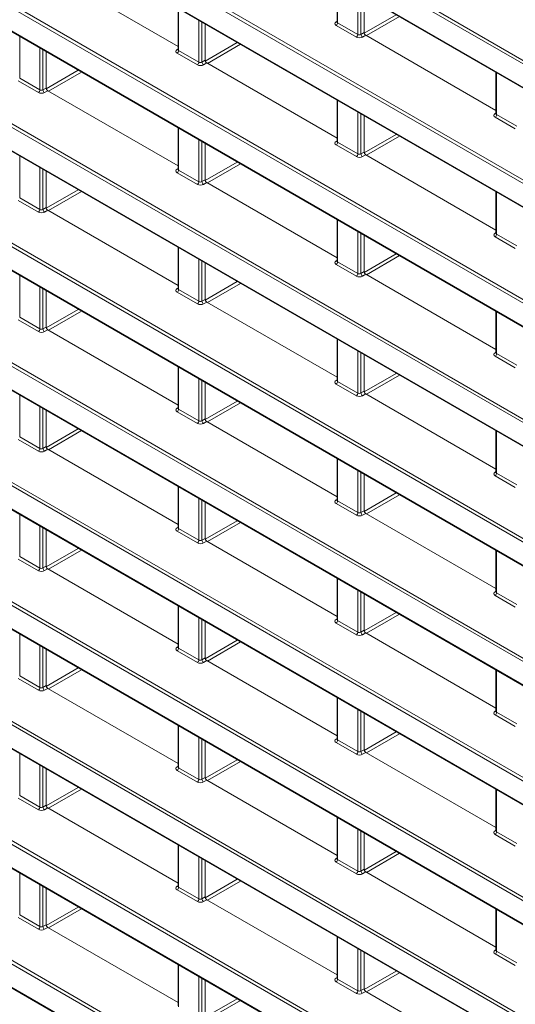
# Model space of a CAD drawing. Header units: millimetres. Extents: x 0 to 1118, y 0 to 864.
# Tile 14 of 256: x 136 to 147, y 136 to 158. Entities that reach past the tile are written whole.
import ezdxf

# ---------------------------------------------------------------- set-up
doc = ezdxf.new("R2010")
doc.units = ezdxf.units.MM

msp = doc.modelspace()

# ---------------------------------------------------------------- linework, layer by layer
at = {"color": 9, "linetype": 'Continuous', "lineweight": 0}
for p, q in [((184.1266, 135.599), (91.5943, 189.0167)), ((91.6291, 189.0776), (184.1613, 135.6598)), ((91.5943, 188.4845), (184.1266, 135.0668)), ((184.1266, 132.8749), (91.5943, 186.2926)), ((91.6291, 186.3535), (184.1613, 132.9358)), ((91.5943, 185.7605), (184.1266, 132.3427)), ((184.1266, 130.1508), (91.5943, 183.5685)), ((91.6291, 183.6294), (184.1613, 130.2117)), ((91.5943, 183.0364), (184.1266, 129.6186)), ((91.6291, 180.9054), (184.1613, 127.4876)), ((184.1266, 127.4267), (91.5943, 180.8445)), ((91.5943, 180.3123), (184.1266, 126.8946)), ((91.6291, 178.1813), (184.1613, 124.7635)), ((184.1266, 124.7027), (91.5943, 178.1204)), ((91.5943, 177.5882), (184.1266, 124.1705)), ((184.1266, 121.9786), (91.5943, 175.3963)), ((91.6291, 175.4572), (184.1613, 122.0395)), ((91.5943, 174.8642), (184.1266, 121.4464)), ((181.8711, 120.5566), (91.5943, 172.6723)), ((91.6291, 172.7331), (181.9059, 120.6174)), ((91.5943, 172.1401), (181.4366, 120.2753)), ((181.4353, 118.0841), (91.5943, 169.9482)), ((91.6291, 170.0091), (181.4701, 118.145)), ((91.5943, 169.416), (181.8685, 117.3019)), ((184.1266, 113.8064), (91.5943, 167.2241)), ((91.6291, 167.285), (184.1613, 113.8673)), ((91.5943, 166.692), (184.1266, 113.2742)), ((239.6574, 79.0251), (91.5943, 164.5001)), ((91.6291, 164.5609), (239.6921, 79.0859)), ((91.5943, 163.9679), (239.6574, 78.4929)), ((91.6291, 161.8369), (239.6921, 76.3619)), ((239.6574, 76.301), (91.5943, 161.776)), ((91.5943, 161.2438), (239.6574, 75.7688)), ((142.8122, 158.9002), (142.8122, 157.9476)), ((143.2731, 157.6815), (143.2731, 158.6341)), ((143.3432, 158.5937), (143.3432, 157.6826)), ((139.1883, 158.2681), (139.1883, 157.3155)), ((139.6491, 157.0495), (139.6491, 158.0021)), ((142.7763, 157.969), (142.7976, 157.9822)), ((143.4183, 157.7076), (144.1482, 158.1289)), ((144.2189, 158.0881), (143.467, 157.6541)), ((139.7192, 157.9616), (139.7192, 157.0505)), ((143.2383, 157.6206), (142.7775, 157.8867)), ((142.8122, 157.9476), (143.2731, 157.6815)), ((135.5644, 157.6361), (135.5644, 156.6835)), ((143.3432, 157.6826), (143.4157, 157.7245)), ((143.4511, 157.6632), (143.3785, 157.6213)), ((136.0252, 156.4175), (136.0252, 157.3701)), ((136.0953, 157.3296), (136.0953, 156.4185)), ((139.1523, 157.337), (139.1737, 157.3502)), ((139.1883, 157.3155), (139.6491, 157.0495)), ((139.7944, 157.0755), (140.5243, 157.4969)), ((140.595, 157.456), (139.8432, 157.022)), ((139.6144, 156.9886), (139.1536, 157.2547)), ((139.7192, 157.0505), (139.7918, 157.0924)), ((136.1705, 156.4434), (136.9005, 156.8648)), ((139.8272, 157.0312), (139.7546, 156.9893)), ((135.5644, 156.6835), (136.0252, 156.4175)), ((136.9712, 156.824), (136.2193, 156.3899)), ((146.4361, 156.8081), (146.4361, 155.8555)), ((135.9905, 156.3566), (135.5296, 156.6226)), ((136.0953, 156.4185), (136.1679, 156.4604)), ((136.2032, 156.3992), (136.1307, 156.3573)), ((142.8122, 156.1761), (142.8122, 155.2235)), ((143.2731, 154.9575), (143.2731, 155.91)), ((143.3432, 155.8696), (143.3432, 154.9585)), ((146.4002, 155.877), (146.4215, 155.8901)), ((146.8623, 155.5286), (146.4014, 155.7946)), ((146.4361, 155.8555), (146.897, 155.5895)), ((139.1883, 155.5441), (139.1883, 154.5915)), ((143.4184, 154.9834), (144.1483, 155.4048)), ((144.219, 155.364), (143.4671, 154.9299)), ((139.6491, 154.3254), (139.6491, 155.278)), ((139.7192, 155.2376), (139.7192, 154.3265)), ((142.7763, 155.2449), (142.7976, 155.2581)), ((143.2383, 154.8966), (142.7775, 155.1626)), ((142.8122, 155.2235), (143.2731, 154.9575)), ((135.5644, 154.912), (135.5644, 153.9594)), ((143.3432, 154.9585), (143.4157, 155.0004)), ((143.4511, 154.9392), (143.3785, 154.8973)), ((136.0252, 153.6934), (136.0252, 154.646)), ((139.1523, 154.6129), (139.1737, 154.6261)), ((139.7945, 154.3513), (140.5244, 154.7727)), ((140.5951, 154.7319), (139.8433, 154.2979)), ((136.0953, 154.6055), (136.0953, 153.6944)), ((139.6144, 154.2646), (139.1536, 154.5306)), ((139.1883, 154.5915), (139.6491, 154.3254)), ((139.7192, 154.3265), (139.7918, 154.3684)), ((139.8272, 154.3071), (139.7546, 154.2652)), ((135.5644, 153.9594), (136.0252, 153.6934)), ((136.1706, 153.7192), (136.9006, 154.1406)), ((136.9713, 154.0998), (136.2194, 153.6658)), ((146.4361, 154.084), (146.4361, 153.1314)), ((135.9905, 153.6325), (135.5296, 153.8986)), ((136.0953, 153.6944), (136.1679, 153.7363)), ((136.2032, 153.6751), (136.1307, 153.6332)), ((142.8122, 153.452), (142.8122, 152.4994)), ((143.2731, 152.2334), (143.2731, 153.186)), ((143.3432, 153.1455), (143.3432, 152.2344)), ((146.4002, 153.1529), (146.4215, 153.1661)), ((146.8623, 152.8045), (146.4014, 153.0706)), ((146.4361, 153.1314), (146.897, 152.8654)), ((139.1883, 152.82), (139.1883, 151.8674)), ((143.4184, 152.2593), (144.1484, 152.6807)), ((144.2191, 152.6399), (143.4672, 152.2058)), ((139.6491, 151.6014), (139.6491, 152.5539)), ((139.7192, 152.5135), (139.7192, 151.6024)), ((142.7763, 152.5209), (142.7976, 152.534)), ((143.2383, 152.1725), (142.7775, 152.4385)), ((142.8122, 152.4994), (143.2731, 152.2334)), ((135.5644, 152.188), (135.5644, 151.2354)), ((143.3432, 152.2344), (143.4157, 152.2763)), ((143.4511, 152.2151), (143.3785, 152.1732)), ((136.0252, 150.9693), (136.0252, 151.9219)), ((139.7945, 151.6272), (140.5245, 152.0486)), ((140.5952, 152.0078), (139.8433, 151.5737)), ((136.0953, 151.8815), (136.0953, 150.9704)), ((139.1523, 151.8888), (139.1737, 151.902)), ((139.6144, 151.5405), (139.1536, 151.8065)), ((139.1883, 151.8674), (139.6491, 151.6014)), ((139.7192, 151.6024), (139.7918, 151.6443)), ((139.8272, 151.5831), (139.7546, 151.5412)), ((136.1706, 150.995), (136.9007, 151.4165)), ((136.9714, 151.3757), (136.2195, 150.9416)), ((146.4361, 151.36), (146.4361, 150.4074)), ((135.9905, 150.9085), (135.5296, 151.1745)), ((135.5644, 151.2354), (136.0252, 150.9693)), ((136.0953, 150.9704), (136.1679, 151.0123)), ((136.2032, 150.951), (136.1307, 150.9091)), ((142.8122, 150.7279), (142.8122, 149.7753)), ((143.2731, 149.5093), (143.2731, 150.4619)), ((143.3432, 150.4214), (143.3432, 149.5104)), ((146.4002, 150.4288), (146.4215, 150.442)), ((146.8623, 150.0805), (146.4014, 150.3465)), ((146.4361, 150.4074), (146.897, 150.1413)), ((139.1883, 150.0959), (139.1883, 149.1433)), ((143.4184, 149.5351), (144.1485, 149.9566)), ((144.2192, 149.9157), (143.4673, 149.4817)), ((139.6491, 148.8773), (139.6491, 149.8299)), ((139.7192, 149.7894), (139.7192, 148.8783)), ((142.7763, 149.7968), (142.7976, 149.81)), ((143.2383, 149.4484), (142.7775, 149.7145)), ((142.8122, 149.7753), (143.2731, 149.5093)), ((135.5644, 149.4639), (135.5644, 148.5113)), ((143.3432, 149.5104), (143.4157, 149.5523)), ((143.4511, 149.491), (143.3785, 149.4491)), ((139.7945, 148.903), (140.5246, 149.3245)), ((140.5953, 149.2837), (139.8434, 148.8496)), ((136.0252, 148.2453), (136.0252, 149.1979)), ((136.0953, 149.1574), (136.0953, 148.2463)), ((139.1523, 149.1648), (139.1737, 149.178)), ((139.6144, 148.8164), (139.1536, 149.0824)), ((139.1883, 149.1433), (139.6491, 148.8773)), ((139.7192, 148.8783), (139.7918, 148.9202)), ((139.8272, 148.859), (139.7546, 148.8171)), ((136.1706, 148.2709), (136.9008, 148.6924)), ((136.9715, 148.6516), (136.2196, 148.2175)), ((146.4361, 148.6359), (146.4361, 147.6833)), ((135.9905, 148.1844), (135.5296, 148.4504)), ((135.5644, 148.5113), (136.0252, 148.2453)), ((136.0953, 148.2463), (136.1679, 148.2882)), ((136.2032, 148.227), (136.1307, 148.1851)), ((142.8122, 148.0039), (142.8122, 147.0513)), ((143.2731, 146.7852), (143.2731, 147.7378)), ((143.3432, 147.6974), (143.3432, 146.7863)), ((146.4002, 147.7048), (146.4215, 147.7179)), ((146.4361, 147.6833), (146.897, 147.4173)), ((146.8623, 147.3564), (146.4014, 147.6224)), ((139.1883, 147.3718), (139.1883, 146.4193)), ((143.4184, 146.8109), (144.1486, 147.2324)), ((139.6491, 146.1532), (139.6491, 147.1058)), ((139.7192, 147.0653), (139.7192, 146.1543)), ((142.7763, 147.0727), (142.7976, 147.0859)), ((143.2383, 146.7244), (142.7775, 146.9904)), ((142.8122, 147.0513), (143.2731, 146.7852)), ((144.2193, 147.1916), (143.4674, 146.7575)), ((143.3432, 146.7863), (143.4157, 146.8282)), ((143.4511, 146.767), (143.3785, 146.7251)), ((135.5644, 146.7398), (135.5644, 145.7872)), ((139.7945, 146.1788), (140.5247, 146.6003)), ((140.5954, 146.5595), (139.8435, 146.1255)), ((136.0252, 145.5212), (136.0252, 146.4738)), ((136.0953, 146.4333), (136.0953, 145.5222)), ((139.1523, 146.4407), (139.1737, 146.4539)), ((139.6144, 146.0923), (139.1536, 146.3584)), ((139.1883, 146.4193), (139.6491, 146.1532)), ((139.7192, 146.1543), (139.7918, 146.1962)), ((139.8272, 146.1349), (139.7546, 146.093)), ((136.1707, 145.5467), (136.9009, 145.9683)), ((136.9716, 145.9274), (136.2197, 145.4934)), ((146.4361, 145.9118), (146.4361, 144.9592)), ((135.9905, 145.4603), (135.5296, 145.7264)), ((135.5644, 145.7872), (136.0252, 145.5212)), ((136.0953, 145.5222), (136.1679, 145.5641)), ((136.2032, 145.5029), (136.1307, 145.461)), ((142.8122, 145.2798), (142.8122, 144.3272)), ((143.2731, 144.0612), (143.2731, 145.0138)), ((143.3432, 144.9733), (143.3432, 144.0622)), ((146.4002, 144.9807), (146.4215, 144.9939)), ((146.4361, 144.9592), (146.897, 144.6932)), ((146.8623, 144.6323), (146.4014, 144.8984)), ((139.1883, 144.6478), (139.1883, 143.6952)), ((139.6491, 143.4291), (139.6491, 144.3817)), ((139.7192, 144.3413), (139.7192, 143.4302)), ((142.7763, 144.3487), (142.7976, 144.3618)), ((142.8122, 144.3272), (143.2731, 144.0612)), ((143.4185, 144.0868), (144.1487, 144.5083)), ((144.2194, 144.4675), (143.4675, 144.0334)), ((143.2383, 144.0003), (142.7775, 144.2663)), ((143.3432, 144.0622), (143.4157, 144.1041)), ((135.5644, 144.0158), (135.5644, 143.0632)), ((139.7946, 143.4546), (140.5248, 143.8762)), ((143.4511, 144.0429), (143.3785, 144.001)), ((136.0252, 142.7971), (136.0252, 143.7497)), ((136.0953, 143.7093), (136.0953, 142.7982)), ((139.1523, 143.7166), (139.1737, 143.7298)), ((139.6144, 143.3683), (139.1536, 143.6343)), ((139.1883, 143.6952), (139.6491, 143.4291)), ((140.5955, 143.8354), (139.8436, 143.4013)), ((139.7192, 143.4302), (139.7918, 143.4721)), ((139.8272, 143.4109), (139.7546, 143.369)), ((136.1707, 142.8225), (136.901, 143.2441)), ((136.9717, 143.2033), (136.2198, 142.7693)), ((146.4361, 143.1878), (146.4361, 142.2352)), ((135.9905, 142.7362), (135.5296, 143.0023)), ((135.5644, 143.0632), (136.0252, 142.7971)), ((136.0953, 142.7982), (136.1679, 142.8401)), ((136.2032, 142.7788), (136.1307, 142.7369)), ((142.8122, 142.5557), (142.8122, 141.6031)), ((143.2731, 141.3371), (143.2731, 142.2897)), ((146.4002, 142.2566), (146.4215, 142.2698)), ((143.3432, 142.2492), (143.3432, 141.3381)), ((146.8623, 141.9082), (146.4014, 142.1743)), ((146.4361, 142.2352), (146.897, 141.9691)), ((139.1883, 141.9237), (139.1883, 140.9711)), ((139.6491, 140.7051), (139.6491, 141.6577)), ((139.7192, 141.6172), (139.7192, 140.7061)), ((142.7763, 141.6246), (142.7976, 141.6378)), ((142.8122, 141.6031), (143.2731, 141.3371)), ((143.4185, 141.3626), (144.1488, 141.7842)), ((144.2195, 141.7434), (143.4676, 141.3093)), ((143.2383, 141.2762), (142.7775, 141.5423)), ((143.3432, 141.3381), (143.4157, 141.38)), ((135.5644, 141.2917), (135.5644, 140.3391)), ((139.7946, 140.7305), (140.5249, 141.1521)), ((143.4511, 141.3188), (143.3785, 141.2769)), ((136.0252, 140.073), (136.0252, 141.0256)), ((136.0953, 140.9852), (136.0953, 140.0741)), ((139.1523, 140.9926), (139.1737, 141.0057)), ((139.1883, 140.9711), (139.6491, 140.7051)), ((140.5956, 141.1113), (139.8437, 140.6772)), ((139.6144, 140.6442), (139.1536, 140.9102)), ((139.7192, 140.7061), (139.7918, 140.748)), ((136.1707, 140.0984), (136.9011, 140.52)), ((136.9718, 140.4792), (136.2199, 140.0451)), ((139.8272, 140.6868), (139.7546, 140.6449)), ((135.9905, 140.0122), (135.5296, 140.2782)), ((135.5644, 140.3391), (136.0252, 140.073)), ((146.4361, 140.4637), (146.4361, 139.5111)), ((136.0953, 140.0741), (136.1679, 140.116)), ((136.2032, 140.0548), (136.1307, 140.0129)), ((142.8122, 139.8317), (142.8122, 138.8791)), ((143.2731, 138.613), (143.2731, 139.5656)), ((143.3432, 139.5252), (143.3432, 138.6141)), ((146.4002, 139.5325), (146.4215, 139.5457)), ((146.8623, 139.1842), (146.4014, 139.4502)), ((146.4361, 139.5111), (146.897, 139.2451)), ((139.1883, 139.1996), (139.1883, 138.247)), ((139.6491, 137.981), (139.6491, 138.9336)), ((142.7763, 138.9005), (142.7976, 138.9137)), ((143.4185, 138.6384), (144.1489, 139.06)), ((144.2196, 139.0192), (143.4677, 138.5852)), ((139.7192, 138.8931), (139.7192, 137.982)), ((143.2383, 138.5522), (142.7775, 138.8182)), ((142.8122, 138.8791), (143.2731, 138.613)), ((135.5644, 138.5676), (135.5644, 137.615)), ((143.3432, 138.6141), (143.4157, 138.656)), ((143.4511, 138.5947), (143.3785, 138.5528)), ((136.0252, 137.349), (136.0252, 138.3016)), ((136.0953, 138.2611), (136.0953, 137.35)), ((139.1523, 138.2685), (139.1737, 138.2817)), ((139.1883, 138.247), (139.6491, 137.981)), ((139.7946, 138.0063), (140.525, 138.428)), ((140.5957, 138.3871), (139.8438, 137.9531)), ((139.6144, 137.9201), (139.1536, 138.1862)), ((139.7192, 137.982), (139.7918, 138.0239)), ((136.1707, 137.3742), (136.9012, 137.7959)), ((139.8272, 137.9627), (139.7546, 137.9208)), ((135.9905, 137.2881), (135.5296, 137.5541)), ((135.5644, 137.615), (136.0252, 137.349)), ((136.9719, 137.7551), (136.22, 137.321)), ((146.4361, 137.7396), (146.4361, 136.787)), ((136.0953, 137.35), (136.1679, 137.3919)), ((136.2032, 137.3307), (136.1307, 137.2888)), ((142.8122, 137.1076), (142.8122, 136.155)), ((143.2731, 135.889), (143.2731, 136.8415)), ((143.3432, 136.8011), (143.3432, 135.89)), ((146.4002, 136.8085), (146.4215, 136.8216)), ((146.8623, 136.4601), (146.4014, 136.7261)), ((146.4361, 136.787), (146.897, 136.521)), ((139.1883, 136.4756), (139.1883, 135.523)), ((139.6491, 135.2569), (139.6491, 136.2095)), ((143.4186, 135.9143), (144.1489, 136.3359)), ((144.2197, 136.2951), (143.4678, 135.861)), ((139.7192, 136.1691), (139.7192, 135.258)), ((142.7763, 136.1764), (142.7976, 136.1896)), ((143.2383, 135.8281), (142.7775, 136.0941)), ((142.8122, 136.155), (143.2731, 135.889)), ((143.3432, 135.89), (143.4157, 135.9319)), ((143.4511, 135.8707), (143.3785, 135.8288)), ((139.7947, 135.2821), (140.5251, 135.7038)), ((140.5958, 135.663), (139.8439, 135.229))]:
    msp.add_line(p, q, dxfattribs=at)
at = {"color": 7, "linetype": 'Continuous', "lineweight": 15}
for p, q in [((91.6047, 188.4616), (184.137, 135.0439)), ((91.6047, 185.7376), (184.137, 132.3198)), ((91.6047, 183.0135), (184.137, 129.5958)), ((91.6047, 180.2894), (184.137, 126.8717)), ((91.6047, 177.5654), (184.137, 124.1476)), ((91.6047, 174.8413), (184.137, 121.4235)), ((91.6047, 172.1172), (181.447, 120.2524)), ((91.6047, 169.3931), (181.8788, 117.279)), ((91.6047, 166.6691), (184.137, 113.2513)), ((91.6047, 163.945), (239.6678, 78.47)), ((91.6047, 161.2209), (239.6678, 75.7459)), ((139.1737, 157.4085), (136.2032, 159.1233)), ((142.7976, 158.9086), (142.7976, 157.9684)), ((143.4157, 158.5518), (143.4157, 157.7245)), ((139.1737, 158.2766), (139.1737, 157.3364)), ((139.7918, 157.9197), (139.7918, 157.0924)), ((142.7975, 157.9686), (142.7962, 157.9623)), ((146.4215, 155.9484), (143.4511, 157.6632)), ((139.1735, 157.3366), (139.1722, 157.3303)), ((136.1679, 157.2877), (136.1679, 156.4604)), ((142.7976, 155.3164), (139.8272, 157.0312)), ((146.4215, 156.8166), (146.4215, 155.8763)), ((139.1737, 154.6844), (136.2032, 156.3992)), ((142.7976, 156.1845), (142.7976, 155.2443)), ((143.4157, 155.8277), (143.4157, 155.0004)), ((146.4214, 155.8766), (146.4201, 155.8702)), ((139.1737, 155.5525), (139.1737, 154.6123)), ((139.7918, 155.1957), (139.7918, 154.3684)), ((142.7975, 155.2446), (142.7962, 155.2382)), ((146.4215, 153.2244), (143.4511, 154.9392)), ((139.1735, 154.6125), (139.1722, 154.6062)), ((136.1679, 154.5636), (136.1679, 153.7363)), ((142.7976, 152.5924), (139.8272, 154.3071)), ((146.4215, 154.0925), (146.4215, 153.1523)), ((139.1737, 151.9603), (136.2032, 153.6751)), ((142.7976, 153.4605), (142.7976, 152.5202)), ((143.4157, 153.1036), (143.4157, 152.2763)), ((146.4214, 153.1525), (146.4201, 153.1462)), ((139.1737, 152.8284), (139.1737, 151.8882)), ((139.7918, 152.4716), (139.7918, 151.6443)), ((142.7975, 152.5205), (142.7962, 152.5141)), ((146.4215, 150.5003), (143.4511, 152.2151)), ((136.1679, 151.8396), (136.1679, 151.0123)), ((139.1735, 151.8885), (139.1722, 151.8821)), ((142.7976, 149.8683), (139.8272, 151.5831)), ((146.4215, 151.3684), (146.4215, 150.4282)), ((139.1737, 149.2363), (136.2032, 150.951)), ((142.7976, 150.7364), (142.7976, 149.7962)), ((143.4157, 150.3795), (143.4157, 149.5523)), ((146.4214, 150.4284), (146.4201, 150.4221)), ((139.1737, 150.1044), (139.1737, 149.1642)), ((139.7918, 149.7475), (139.7918, 148.9202)), ((142.7975, 149.7964), (142.7962, 149.7901)), ((146.4215, 147.7762), (143.4511, 149.491)), ((136.1679, 149.1155), (136.1679, 148.2882)), ((139.1735, 149.1644), (139.1722, 149.1581)), ((142.7976, 147.1442), (139.8272, 148.859)), ((146.4215, 148.6444), (146.4215, 147.7041)), ((139.1737, 146.5122), (136.2032, 148.227)), ((142.7976, 148.0123), (142.7976, 147.0721)), ((143.4157, 147.6555), (143.4157, 146.8282)), ((146.4214, 147.7044), (146.4201, 147.698)), ((139.1737, 147.3803), (139.1737, 146.4401)), ((139.7918, 147.0235), (139.7918, 146.1962)), ((142.7975, 147.0723), (142.7962, 147.066)), ((146.4215, 145.0522), (143.4511, 146.767)), ((136.1679, 146.3914), (136.1679, 145.5641)), ((139.1735, 146.4403), (139.1722, 146.434)), ((142.7976, 144.4201), (139.8272, 146.1349)), ((146.4215, 145.9203), (146.4215, 144.9801)), ((139.1737, 143.7881), (136.2032, 145.5029)), ((142.7976, 145.2883), (142.7976, 144.348)), ((146.4214, 144.9803), (146.4201, 144.974)), ((143.4157, 144.9314), (143.4157, 144.1041)), ((139.1737, 144.6562), (139.1737, 143.716)), ((139.7918, 144.2994), (139.7918, 143.4721)), ((142.7975, 144.3483), (142.7962, 144.3419)), ((146.4215, 142.3281), (143.4511, 144.0429)), ((136.1679, 143.6674), (136.1679, 142.8401)), ((139.1735, 143.7162), (139.1722, 143.7099)), ((142.7976, 141.6961), (139.8272, 143.4109)), ((146.4215, 143.1962), (146.4215, 142.256)), ((139.1737, 141.064), (136.2032, 142.7788)), ((142.7976, 142.5642), (142.7976, 141.624)), ((143.4157, 142.2073), (143.4157, 141.38)), ((146.4214, 142.2562), (146.4201, 142.2499)), ((139.1737, 141.9322), (139.1737, 140.9919)), ((142.7975, 141.6242), (142.7962, 141.6179)), ((139.7918, 141.5753), (139.7918, 140.748)), ((146.4215, 139.604), (143.4511, 141.3188)), ((136.1679, 140.9433), (136.1679, 140.116)), ((139.1735, 140.9922), (139.1722, 140.9858)), ((142.7976, 138.972), (139.8272, 140.6868)), ((146.4215, 140.4721), (146.4215, 139.5319)), ((139.1737, 138.34), (136.2032, 140.0548)), ((142.7976, 139.8401), (142.7976, 138.8999)), ((143.4157, 139.4833), (143.4157, 138.656)), ((146.4214, 139.5322), (146.4201, 139.5258)), ((139.1737, 139.2081), (139.1737, 138.2679)), ((142.7975, 138.9001), (142.7962, 138.8938)), ((139.7918, 138.8512), (139.7918, 138.0239)), ((146.4215, 136.88), (143.4511, 138.5947)), ((139.1735, 138.2681), (139.1722, 138.2618)), ((136.1679, 138.2192), (136.1679, 137.3919)), ((142.7976, 136.2479), (139.8272, 137.9627)), ((146.4215, 137.7481), (146.4215, 136.8078)), ((139.1737, 135.6159), (136.2032, 137.3307)), ((142.7976, 137.116), (142.7976, 136.1758)), ((143.4157, 136.7592), (143.4157, 135.9319)), ((146.4214, 136.8081), (146.4201, 136.8017)), ((139.1737, 136.484), (139.1737, 135.5438)), ((139.7918, 136.1272), (139.7918, 135.2999)), ((142.7975, 136.1761), (142.7962, 136.1697)), ((146.4215, 134.1559), (143.4511, 135.8707))]:
    msp.add_line(p, q, dxfattribs=at)
at = {"color": 9, "linetype": 'Continuous', "lineweight": 0}
for centre, radius, start, end in [((142.7917, 157.9923), 0.0279, 236.5278, 281.56335), ((142.7353, 157.9511), 0.077, 303.22971, 357.34769), ((143.1961, 157.6851), 0.077, 303.22971, 357.34769), ((143.4223, 157.6874), 0.0793, 183.52223, 236.47777), ((139.1677, 157.3603), 0.0279, 236.5278, 281.56335), ((139.1113, 157.3191), 0.077, 303.22971, 357.34769), ((139.5722, 157.0531), 0.077, 303.22971, 357.34769), ((139.7984, 157.0554), 0.0793, 183.52223, 236.47777), ((135.9483, 156.421), 0.077, 303.22971, 357.34769), ((136.1744, 156.4234), 0.0793, 183.52223, 236.47777), ((146.4156, 155.9002), 0.0279, 236.5278, 281.56335), ((146.3592, 155.8591), 0.077, 303.22971, 357.34769), ((142.7917, 155.2682), 0.0279, 236.5278, 281.56335), ((142.7353, 155.2271), 0.077, 303.22971, 357.34769), ((143.1961, 154.961), 0.077, 303.22971, 357.34769), ((143.4223, 154.9634), 0.0793, 183.52223, 236.47777), ((139.1677, 154.6362), 0.0279, 236.5278, 281.56335), ((139.1113, 154.595), 0.077, 303.22971, 357.34769), ((139.5722, 154.329), 0.077, 303.22971, 357.34769), ((139.7984, 154.3313), 0.0793, 183.52223, 236.47777), ((135.9483, 153.697), 0.077, 303.22971, 357.34769), ((136.1744, 153.6993), 0.0793, 183.52223, 236.47777), ((146.4156, 153.1762), 0.0279, 236.5278, 281.56335), ((146.3592, 153.135), 0.077, 303.22971, 357.34769), ((142.7917, 152.5441), 0.0279, 236.5278, 281.56335), ((142.7353, 152.503), 0.077, 303.22971, 357.34769), ((143.1961, 152.2369), 0.077, 303.22971, 357.34769), ((143.4223, 152.2393), 0.0793, 183.52223, 236.47777), ((139.1677, 151.9121), 0.0279, 236.5278, 281.56335), ((139.1113, 151.871), 0.077, 303.22971, 357.34769), ((139.5722, 151.6049), 0.077, 303.22971, 357.34769), ((139.7984, 151.6073), 0.0793, 183.52223, 236.47777), ((135.9483, 150.9729), 0.077, 303.22971, 357.34769), ((136.1744, 150.9752), 0.0793, 183.52223, 236.47777), ((146.4156, 150.4521), 0.0279, 236.5278, 281.56335), ((146.3592, 150.4109), 0.077, 303.22971, 357.34769), ((142.7917, 149.8201), 0.0279, 236.5278, 281.56335), ((142.7353, 149.7789), 0.077, 303.22971, 357.34769), ((143.1961, 149.5129), 0.077, 303.22971, 357.34769), ((143.4223, 149.5152), 0.0793, 183.52223, 236.47777), ((139.1677, 149.188), 0.0279, 236.5278, 281.56335), ((139.1113, 149.1469), 0.077, 303.22971, 357.34769), ((139.5722, 148.8808), 0.077, 303.22971, 357.34769), ((139.7984, 148.8832), 0.0793, 183.52223, 236.47777), ((135.9483, 148.2488), 0.077, 303.22971, 357.34769), ((136.1744, 148.2512), 0.0793, 183.52223, 236.47777), ((146.4156, 147.728), 0.0279, 236.5278, 281.56335), ((146.3592, 147.6869), 0.077, 303.22971, 357.34769), ((142.7917, 147.096), 0.0279, 236.5278, 281.56335), ((142.7353, 147.0548), 0.077, 303.22971, 357.34769), ((143.1961, 146.7888), 0.077, 303.22971, 357.34769), ((143.4223, 146.7912), 0.0793, 183.52223, 236.47777), ((139.1677, 146.464), 0.0279, 236.5278, 281.56335), ((139.1113, 146.4228), 0.077, 303.22971, 357.34769), ((139.5722, 146.1568), 0.077, 303.22971, 357.34769), ((139.7984, 146.1591), 0.0793, 183.52223, 236.47777), ((135.9483, 145.5248), 0.077, 303.22971, 357.34769), ((136.1744, 145.5271), 0.0793, 183.52223, 236.47777), ((146.4156, 145.004), 0.0279, 236.5278, 281.56335), ((146.3592, 144.9628), 0.077, 303.22971, 357.34769), ((142.7917, 144.3719), 0.0279, 236.5278, 281.56335), ((142.7353, 144.3308), 0.077, 303.22971, 357.34769), ((143.1961, 144.0647), 0.077, 303.22971, 357.34769), ((143.4223, 144.0671), 0.0793, 183.52223, 236.47777), ((139.1677, 143.7399), 0.0279, 236.5278, 281.56335), ((139.1113, 143.6987), 0.077, 303.22971, 357.34769), ((139.5722, 143.4327), 0.077, 303.22971, 357.34769), ((139.7984, 143.4351), 0.0793, 183.52223, 236.47777), ((135.9483, 142.8007), 0.077, 303.22971, 357.34769), ((136.1744, 142.803), 0.0793, 183.52223, 236.47777), ((146.4156, 142.2799), 0.0279, 236.5278, 281.56335), ((146.3592, 142.2387), 0.077, 303.22971, 357.34769), ((142.7917, 141.6479), 0.0279, 236.5278, 281.56335), ((142.7353, 141.6067), 0.077, 303.22971, 357.34769), ((143.1961, 141.3407), 0.077, 303.22971, 357.34769), ((143.4223, 141.343), 0.0793, 183.52223, 236.47777), ((139.1677, 141.0158), 0.0279, 236.5278, 281.56335), ((139.1113, 140.9747), 0.077, 303.22971, 357.34769), ((139.5722, 140.7086), 0.077, 303.22971, 357.34769), ((139.7984, 140.711), 0.0793, 183.52223, 236.47777), ((135.9483, 140.0766), 0.077, 303.22971, 357.34769), ((136.1744, 140.079), 0.0793, 183.52223, 236.47777), ((146.4156, 139.5558), 0.0279, 236.5278, 281.56335), ((146.3592, 139.5147), 0.077, 303.22971, 357.34769), ((142.7917, 138.9238), 0.0279, 236.5278, 281.56335), ((142.7353, 138.8826), 0.077, 303.22971, 357.34769), ((143.1961, 138.6166), 0.077, 303.22971, 357.34769), ((143.4223, 138.6189), 0.0793, 183.52223, 236.47777), ((139.1677, 138.2918), 0.0279, 236.5278, 281.56335), ((139.1113, 138.2506), 0.077, 303.22971, 357.34769), ((139.5722, 137.9846), 0.077, 303.22971, 357.34769), ((139.7984, 137.9869), 0.0793, 183.52223, 236.47777), ((135.9483, 137.3525), 0.077, 303.22971, 357.34769), ((136.1744, 137.3549), 0.0793, 183.52223, 236.47777), ((146.4156, 136.8317), 0.0279, 236.5278, 281.56335), ((146.3592, 136.7906), 0.077, 303.22971, 357.34769), ((142.7917, 136.1997), 0.0279, 236.5278, 281.56335), ((142.7353, 136.1586), 0.077, 303.22971, 357.34769), ((143.1961, 135.8925), 0.077, 303.22971, 357.34769), ((143.4223, 135.8949), 0.0793, 183.52223, 236.47777)]:
    msp.add_arc(centre, radius, start, end, dxfattribs=at)
for centre, major_axis, ratio, start_param, end_param in [((142.8482, 157.9289), (0.1, 0.0015), 0.5872749, 2.3646126, 3.9179556), ((142.8476, 157.9694), (0.05, 0.0016), 0.5970671, 3.1228866, 3.9082847), ((143.309, 157.6629), (0.1, 0.0015), 0.5872749, 3.9179556, 5.4712987), ((143.3084, 157.7034), (0.05, 0.0016), 0.5970671, 3.9082847, 5.4616278), ((139.2243, 157.2969), (0.1, 0.0015), 0.5872749, 2.3646126, 3.9179556), ((139.2237, 157.3374), (0.05, 0.0016), 0.5970671, 3.1228866, 3.9082847), ((139.6851, 157.0309), (0.1, 0.0015), 0.5872749, 3.9179556, 5.4712987), ((139.6845, 157.0713), (0.05, 0.0016), 0.5970671, 3.9082847, 5.4616278), ((136.0606, 156.4393), (0.05, 0.0016), 0.5970671, 3.9082847, 5.4616278), ((136.0612, 156.3988), (0.1, 0.0015), 0.5872749, 3.9179556, 5.4712987), ((146.4721, 155.8369), (0.1, 0.0015), 0.5872749, 2.3646126, 3.9179556), ((146.4715, 155.8774), (0.05, 0.0016), 0.5970671, 3.1228866, 3.9082847), ((142.8482, 155.2049), (0.1, 0.0015), 0.5872749, 2.3646126, 3.9179556), ((142.8476, 155.2453), (0.05, 0.0016), 0.5970671, 3.1228866, 3.9082847), ((143.309, 154.9388), (0.1, 0.0015), 0.5872749, 3.9179556, 5.4712987), ((143.3084, 154.9793), (0.05, 0.0016), 0.5970671, 3.9082847, 5.4616278), ((139.2243, 154.5728), (0.1, 0.0015), 0.5872749, 2.3646126, 3.9179556), ((139.2237, 154.6133), (0.05, 0.0016), 0.5970671, 3.1228866, 3.9082847), ((139.6851, 154.3068), (0.1, 0.0015), 0.5872749, 3.9179556, 5.4712987), ((139.6845, 154.3473), (0.05, 0.0016), 0.5970671, 3.9082847, 5.4616278), ((136.0612, 153.6748), (0.1, 0.0015), 0.5872749, 3.9179556, 5.4712987), ((136.0606, 153.7152), (0.05, 0.0016), 0.5970671, 3.9082847, 5.4616278), ((146.4721, 153.1128), (0.1, 0.0015), 0.5872749, 2.3646126, 3.9179556), ((146.4715, 153.1533), (0.05, 0.0016), 0.5970671, 3.1228866, 3.9082847), ((142.8482, 152.4808), (0.1, 0.0015), 0.5872749, 2.3646126, 3.9179556), ((142.8476, 152.5213), (0.05, 0.0016), 0.5970671, 3.1228866, 3.9082847), ((143.309, 152.2148), (0.1, 0.0015), 0.5872749, 3.9179556, 5.4712987), ((143.3084, 152.2552), (0.05, 0.0016), 0.5970671, 3.9082847, 5.4616278), ((139.2243, 151.8488), (0.1, 0.0015), 0.5872749, 2.3646126, 3.9179556), ((139.2237, 151.8892), (0.05, 0.0016), 0.5970671, 3.1228866, 3.9082847), ((139.6851, 151.5827), (0.1, 0.0015), 0.5872749, 3.9179556, 5.4712987), ((139.6845, 151.6232), (0.05, 0.0016), 0.5970671, 3.9082847, 5.4616278), ((136.0612, 150.9507), (0.1, 0.0015), 0.5872749, 3.9179556, 5.4712987), ((136.0606, 150.9912), (0.05, 0.0016), 0.5970671, 3.9082847, 5.4616278), ((146.4721, 150.3887), (0.1, 0.0015), 0.5872749, 2.3646126, 3.9179556), ((146.4715, 150.4292), (0.05, 0.0016), 0.5970671, 3.1228866, 3.9082847), ((142.8482, 149.7567), (0.1, 0.0015), 0.5872749, 2.3646126, 3.9179556), ((142.8476, 149.7972), (0.05, 0.0016), 0.5970671, 3.1228866, 3.9082847), ((143.309, 149.4907), (0.1, 0.0015), 0.5872749, 3.9179556, 5.4712987), ((143.3084, 149.5311), (0.05, 0.0016), 0.5970671, 3.9082847, 5.4616278), ((139.2243, 149.1247), (0.1, 0.0015), 0.5872749, 2.3646126, 3.9179556), ((139.2237, 149.1652), (0.05, 0.0016), 0.5970671, 3.1228866, 3.9082847), ((139.6851, 148.8587), (0.1, 0.0015), 0.5872749, 3.9179556, 5.4712987), ((139.6845, 148.8991), (0.05, 0.0016), 0.5970671, 3.9082847, 5.4616278), ((136.0612, 148.2266), (0.1, 0.0015), 0.5872749, 3.9179556, 5.4712987), ((136.0606, 148.2671), (0.05, 0.0016), 0.5970671, 3.9082847, 5.4616278), ((146.4721, 147.6647), (0.1, 0.0015), 0.5872749, 2.3646126, 3.9179556), ((146.4715, 147.7051), (0.05, 0.0016), 0.5970671, 3.1228866, 3.9082847), ((142.8482, 147.0326), (0.1, 0.0015), 0.5872749, 2.3646126, 3.9179556), ((142.8476, 147.0731), (0.05, 0.0016), 0.5970671, 3.1228866, 3.9082847), ((143.3084, 146.8071), (0.05, 0.0016), 0.5970671, 3.9082847, 5.4616278), ((143.309, 146.7666), (0.1, 0.0015), 0.5872749, 3.9179556, 5.4712987), ((139.2243, 146.4006), (0.1, 0.0015), 0.5872749, 2.3646126, 3.9179556), ((139.2237, 146.4411), (0.05, 0.0016), 0.5970671, 3.1228866, 3.9082847), ((139.6851, 146.1346), (0.1, 0.0015), 0.5872749, 3.9179556, 5.4712987), ((139.6845, 146.175), (0.05, 0.0016), 0.5970671, 3.9082847, 5.4616278), ((136.0612, 145.5026), (0.1, 0.0015), 0.5872749, 3.9179556, 5.4712987), ((136.0606, 145.543), (0.05, 0.0016), 0.5970671, 3.9082847, 5.4616278), ((146.4721, 144.9406), (0.1, 0.0015), 0.5872749, 2.3646126, 3.9179556), ((146.4715, 144.9811), (0.05, 0.0016), 0.5970671, 3.1228866, 3.9082847), ((142.8482, 144.3086), (0.1, 0.0015), 0.5872749, 2.3646126, 3.9179556), ((142.8476, 144.349), (0.05, 0.0016), 0.5970671, 3.1228866, 3.9082847), ((143.3084, 144.083), (0.05, 0.0016), 0.5970671, 3.9082847, 5.4616278), ((143.309, 144.0425), (0.1, 0.0015), 0.5872749, 3.9179556, 5.4712987), ((139.2243, 143.6766), (0.1, 0.0015), 0.5872749, 2.3646126, 3.9179556), ((139.2237, 143.717), (0.05, 0.0016), 0.5970671, 3.1228866, 3.9082847), ((139.6845, 143.451), (0.05, 0.0016), 0.5970671, 3.9082847, 5.4616278), ((139.6851, 143.4105), (0.1, 0.0015), 0.5872749, 3.9179556, 5.4712987), ((136.0612, 142.7785), (0.1, 0.0015), 0.5872749, 3.9179556, 5.4712987), ((136.0606, 142.819), (0.05, 0.0016), 0.5970671, 3.9082847, 5.4616278), ((146.4721, 142.2165), (0.1, 0.0015), 0.5872749, 2.3646126, 3.9179556), ((146.4715, 142.257), (0.05, 0.0016), 0.5970671, 3.1228866, 3.9082847), ((142.8482, 141.5845), (0.1, 0.0015), 0.5872749, 2.3646126, 3.9179556), ((142.8476, 141.625), (0.05, 0.0016), 0.5970671, 3.1228866, 3.9082847), ((143.309, 141.3185), (0.1, 0.0015), 0.5872749, 3.9179556, 5.4712987), ((143.3084, 141.3589), (0.05, 0.0016), 0.5970671, 3.9082847, 5.4616278), ((139.2243, 140.9525), (0.1, 0.0015), 0.5872749, 2.3646126, 3.9179556), ((139.2237, 140.9929), (0.05, 0.0016), 0.5970671, 3.1228866, 3.9082847), ((139.6845, 140.7269), (0.05, 0.0016), 0.5970671, 3.9082847, 5.4616278), ((139.6851, 140.6864), (0.1, 0.0015), 0.5872749, 3.9179556, 5.4712987), ((136.0606, 140.0949), (0.05, 0.0016), 0.5970671, 3.9082847, 5.4616278), ((136.0612, 140.0544), (0.1, 0.0015), 0.5872749, 3.9179556, 5.4712987), ((146.4721, 139.4925), (0.1, 0.0015), 0.5872749, 2.3646126, 3.9179556), ((146.4715, 139.5329), (0.05, 0.0016), 0.5970671, 3.1228866, 3.9082847), ((142.8482, 138.8604), (0.1, 0.0015), 0.5872749, 2.3646126, 3.9179556), ((142.8476, 138.9009), (0.05, 0.0016), 0.5970671, 3.1228866, 3.9082847), ((143.309, 138.5944), (0.1, 0.0015), 0.5872749, 3.9179556, 5.4712987), ((143.3084, 138.6349), (0.05, 0.0016), 0.5970671, 3.9082847, 5.4616278), ((139.2243, 138.2284), (0.1, 0.0015), 0.5872749, 2.3646126, 3.9179556), ((139.2237, 138.2689), (0.05, 0.0016), 0.5970671, 3.1228866, 3.9082847), ((139.6851, 137.9624), (0.1, 0.0015), 0.5872749, 3.9179556, 5.4712987), ((139.6845, 138.0028), (0.05, 0.0016), 0.5970671, 3.9082847, 5.4616278), ((136.0606, 137.3708), (0.05, 0.0016), 0.5970671, 3.9082847, 5.4616278), ((136.0612, 137.3303), (0.1, 0.0015), 0.5872749, 3.9179556, 5.4712987), ((146.4721, 136.7684), (0.1, 0.0015), 0.5872749, 2.3646126, 3.9179556), ((146.4715, 136.8089), (0.05, 0.0016), 0.5970671, 3.1228866, 3.9082847), ((142.8482, 136.1364), (0.1, 0.0015), 0.5872749, 2.3646126, 3.9179556), ((142.8476, 136.1768), (0.05, 0.0016), 0.5970671, 3.1228866, 3.9082847), ((143.309, 135.8703), (0.1, 0.0015), 0.5872749, 3.9179556, 5.4712987), ((143.3084, 135.9108), (0.05, 0.0016), 0.5970671, 3.9082847, 5.4616278)]:
    msp.add_ellipse(centre, major_axis=major_axis, ratio=ratio, start_param=start_param, end_param=end_param, dxfattribs=at)
at = {"color": 7, "linetype": 'Continuous', "lineweight": 15}
for centre in [(143.4511, 157.7041), (139.8272, 157.072), (136.2032, 156.44), (143.4511, 154.98), (139.8272, 154.348), (136.2032, 153.7159), (143.4511, 152.2559), (139.8272, 151.6239), (136.2032, 150.9919), (143.4511, 149.5319), (139.8272, 148.8998), (136.2032, 148.2678), (143.4511, 146.8078), (139.8272, 146.1758), (136.2032, 145.5437), (143.4511, 144.0837), (139.8272, 143.4517), (136.2032, 142.8197), (143.4511, 141.3596), (139.8272, 140.7276), (136.2032, 140.0956), (143.4511, 138.6356), (139.8272, 138.0035), (136.2032, 137.3715), (143.4511, 135.9115)]:
    msp.add_ellipse(centre, major_axis=(-0.025, 0.0433), ratio=0.5775574, start_param=0.7856318, end_param=2.3561235, dxfattribs=at)

doc.saveas('drawing.dxf')
